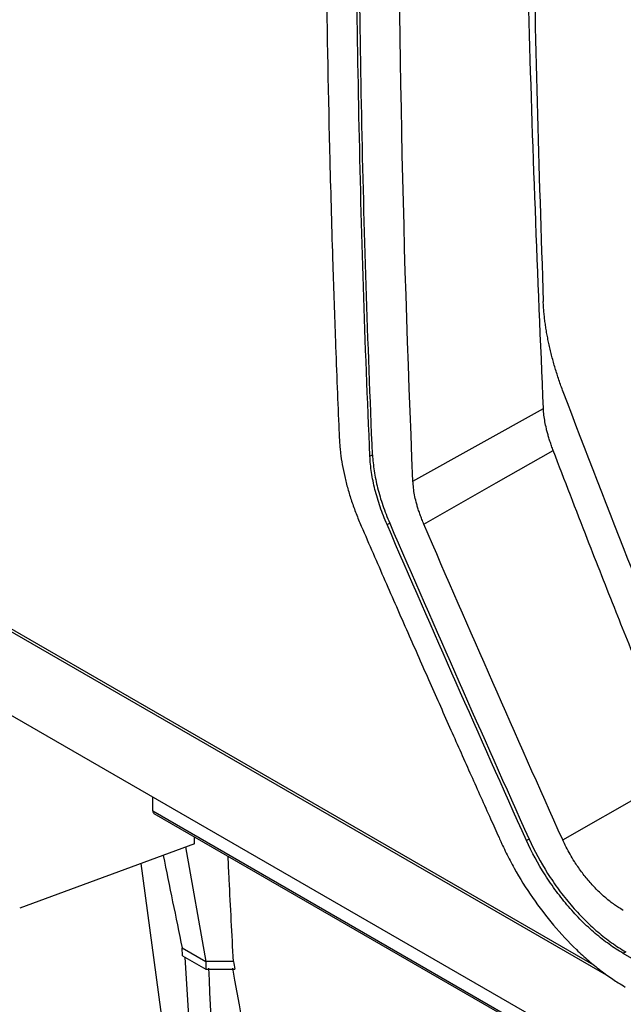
# Model space of a CAD drawing. Header units: millimetres. Extents: x 145 to 933, y -105 to 949.
# Tile 130 of 157: x 764 to 780, y 716 to 742. Entities that reach past the tile are written whole.
import ezdxf

# ---------------------------------------------------------------- set-up
doc = ezdxf.new("R2010")
doc.units = ezdxf.units.MM

msp = doc.modelspace()

# ---------------------------------------------------------------- linework, layer by layer
at = {"color": 7, "linetype": 'Continuous', "lineweight": 25}
for p, q in [((774.307, 729.801), (777.627, 731.652)), ((756.213, 730.58), (778.903, 717.482)), ((779.289, 717.185), (756.22, 730.502)), ((773.211, 730.433), (773.278, 730.471)), ((773.647, 728.693), (773.714, 728.731)), ((794.116, 706.496), (762.814, 724.566)), ((778.118, 720.664), (781.132, 722.382)), ((767.684, 721.403), (767.684, 721.755)), ((767.714, 721.336), (790.327, 708.282)), ((768.743, 720.565), (764.297, 718.92)), ((768.743, 720.565), (768.746, 720.741)), ((777.262, 720.683), (777.196, 720.646)), ((768.519, 720.482), (769.032, 717.564)), ((768.437, 712.315), (767.386, 720.063)), ((768.431, 717.91), (769.032, 717.564)), ((768.441, 717.709), (768.431, 717.91)), ((779.721, 717.812), (779.656, 717.773)), ((800.125, 705.957), (779.656, 717.773)), ((768.441, 717.709), (769.032, 717.368)), ((768.827, 712.541), (768.506, 717.672)), ((769.032, 717.564), (769.032, 717.368)), ((769.032, 717.368), (769.769, 717.371))]:
    msp.add_line(p, q, dxfattribs=at)
at = {"color": 8, "linetype": 'Continuous', "lineweight": 25}
msp.add_line((767.684, 721.403), (790.326, 708.332), dxfattribs=at)
at = {"color": 7, "linetype": 'Continuous', "lineweight": 25, "flags": 128}
for points in [[(774.584, 728.703), (776.428, 729.753), (777.877, 730.579)], [(769.737, 717.566), (769.342, 717.565), (769.032, 717.564)]]:
    msp.add_lwpolyline(points, dxfattribs=at)
at = {"color": 7, "linetype": 'Continuous', "lineweight": 25}
for centre, major_axis, ratio, start_param, end_param in [((767.79, 721.466), (0.076, 0.129), 0.572321, 2.369128, 3.14588), ((1042.91, 933.748), (180.988, 354.275), 0.608642, 2.485368, 2.493149)]:
    msp.add_ellipse(centre, major_axis=major_axis, ratio=ratio, start_param=start_param, end_param=end_param, dxfattribs=at)
for points, knots in [([(774.307, 729.801), (773.758, 742.372), (773.832, 755.338), (775.225, 781.898), (776.545, 795.493), (778.479, 809.318)], [0, 0, 0, 0, 0.5, 0.5, 1, 1, 1, 1]), ([(772.485, 766.196), (772.468, 765.797), (772.433, 764.998), (772.385, 763.802), (772.341, 762.608), (772.299, 761.416), (772.261, 760.225), (772.227, 759.036), (772.196, 757.849), (772.168, 756.664), (772.144, 755.481), (772.123, 754.3), (772.106, 753.121), (772.092, 751.943), (772.081, 750.767), (772.074, 749.594), (772.07, 748.422), (772.069, 746.161), (772.093, 742.666), (772.167, 738.689), (772.256, 735.546), (772.322, 733.618), (772.377, 732.213), (772.411, 731.388), (772.431, 730.932), (772.437, 730.789), (772.447, 730.663), (772.467, 730.469), (772.505, 730.221), (772.567, 729.917), (772.646, 729.606), (772.744, 729.291), (772.856, 728.973), (772.945, 728.761), (772.99, 728.655)], [0, 0, 0, 0, 0.031265, 0.06253, 0.093795, 0.12506, 0.156325, 0.18759, 0.218855, 0.25012, 0.281385, 0.31265, 0.343916, 0.375181, 0.406446, 0.437711, 0.468976, 0.500241, 0.619062, 0.750342, 0.822647, 0.875386, 0.908206, 0.937916, 0.943259, 0.94573, 0.949631, 0.953484, 0.961168, 0.968889, 0.976638, 0.984415, 0.992204, 1, 1, 1, 1]), ([(773.211, 730.433), (773.085, 733.299), (772.993, 736.185), (772.872, 741.997), (772.844, 744.923), (772.857, 753.755), (772.996, 759.717), (773.263, 765.747)], [0, 0, 0, 0, 0.25, 0.25, 0.5, 0.5, 1, 1, 1, 1]), ([(773.278, 730.471), (773.154, 733.338), (773.062, 736.224), (772.942, 742.036), (772.915, 744.962), (772.93, 753.795), (773.069, 759.758), (773.338, 765.789)], [0, 0, 0, 0, 0.25, 0.25, 0.5, 0.5, 1, 1, 1, 1]), ([(797.701, 736.761), (797.667, 736.746), (797.55, 736.693), (797.166, 736.689), (796.521, 737.044), (795.741, 737.5), (794.593, 738.161), (792.604, 739.31), (789.126, 741.326), (785.824, 743.19), (783.425, 744.631), (782.654, 745.022), (782.235, 745.394), (781.955, 745.739), (781.606, 746.307), (781.346, 747.127), (780.997, 748.109), (780.007, 750.977), (779.039, 753.812), (778.086, 756.581), (777.803, 757.46), (777.869, 758.233), (777.937, 759.741), (778.009, 760.995), (778.067, 761.993)], [0, 0, 0, 0, 0.0045366, 0.015785, 0.0429601, 0.070566, 0.0981719, 0.1632429, 0.2794412, 0.463154, 0.5090821, 0.5319949, 0.543264, 0.5545106, 0.5658073, 0.5923623, 0.6187114, 0.6447354, 0.8213791, 0.8440777, 0.8667393, 0.8895064, 0.9120523, 1, 1, 1, 1]), ([(779.344, 760.747), (779.313, 759.841), (779.278, 758.821), (779.184, 757.595), (779.402, 756.933), (779.684, 756.034), (780.124, 754.655), (780.894, 752.264), (781.614, 750.015), (782.214, 748.244), (782.397, 747.607), (782.651, 747.133), (782.922, 746.765), (783.291, 746.485), (783.705, 746.242), (784.314, 745.859), (785.375, 745.21), (787.367, 744.003), (790.555, 742.125), (793.988, 740.214), (796.51, 738.812), (797.62, 738.255), (797.977, 738.285), (798.28, 738.437), (798.519, 738.832), (799.613, 740.217), (800.771, 741.798), (801.853, 743.213), (802.059, 743.482)], [0, 0, 0, 0, 0.069215, 0.077838, 0.095071, 0.112544, 0.140001, 0.189031, 0.276584, 0.293888, 0.311143, 0.319663, 0.328142, 0.341082, 0.35425, 0.367419, 0.398456, 0.453878, 0.552839, 0.691245, 0.760457, 0.77753, 0.786017, 0.794506, 0.811757, 0.82906, 0.967485, 1, 1, 1, 1]), ([(777.627, 731.652), (777.486, 735.027), (777.205, 741.775), (777.124, 749.09), (777.237, 753.05), (777.249, 753.496)], [0, 0, 0, 0, 0.470259, 0.940284, 1, 1, 1, 1]), ([(777.439, 752.97), (777.399, 750.157), (777.309, 743.869), (777.511, 737.753), (777.623, 734.373)], [0, 0, 0, 0, 0.4473022, 1, 1, 1, 1]), ([(778.131, 732.078), (778.112, 732.128), (778.074, 732.228), (778.022, 732.378), (777.973, 732.528), (777.926, 732.678), (777.883, 732.827), (777.843, 732.975), (777.806, 733.122), (777.772, 733.268), (777.742, 733.412), (777.715, 733.554), (777.691, 733.695), (777.671, 733.834), (777.654, 733.971), (777.64, 734.107), (777.63, 734.242), (777.625, 734.329), (777.623, 734.373)], [0, 0, 0, 0, 0.0627549, 0.1253967, 0.187994, 0.2506152, 0.3133393, 0.3761148, 0.43881, 0.5012926, 0.5635473, 0.6256921, 0.6877931, 0.7499169, 0.8121313, 0.8745043, 0.9371044, 1, 1, 1, 1]), ([(777.877, 730.579), (777.862, 730.619), (777.833, 730.698), (777.794, 730.814), (777.76, 730.926), (777.729, 731.033), (777.696, 731.162), (777.665, 731.313), (777.638, 731.486), (777.631, 731.596), (777.627, 731.652)], [0, 0, 0, 0, 0.107665, 0.211489, 0.311581, 0.408094, 0.501212, 0.664497, 0.830401, 1, 1, 1, 1]), ([(781.132, 722.382), (780.965, 722.789), (780.65, 723.558), (780.208, 724.646), (779.824, 725.6), (779.342, 726.808), (778.696, 728.45), (778.167, 729.824), (777.877, 730.579)], [0, 0, 0, 0, 0.149899, 0.283202, 0.399904, 0.500004, 0.72549, 1, 1, 1, 1]), ([(773.647, 728.693), (773.615, 728.768), (773.584, 728.843), (773.525, 728.993), (773.497, 729.068), (773.421, 729.292), (773.377, 729.441), (773.303, 729.734), (773.273, 729.879), (773.23, 730.162), (773.216, 730.299), (773.211, 730.433)], [0, 0, 0, 0, 0.125, 0.125, 0.25, 0.25, 0.5, 0.5, 0.75, 0.75, 1, 1, 1, 1]), ([(773.278, 730.471), (773.284, 730.337), (773.298, 730.2), (773.341, 729.917), (773.37, 729.772), (773.444, 729.479), (773.488, 729.33), (773.565, 729.106), (773.592, 729.031), (773.651, 728.881), (773.682, 728.806), (773.714, 728.731)], [0, 0, 0, 0, 0.25, 0.25, 0.5, 0.5, 0.75, 0.75, 0.875, 0.875, 1, 1, 1, 1]), ([(774.584, 728.703), (774.567, 728.744), (774.535, 728.824), (774.491, 728.941), (774.451, 729.055), (774.417, 729.163), (774.38, 729.295), (774.346, 729.45), (774.318, 729.629), (774.31, 729.743), (774.307, 729.801)], [0, 0, 0, 0, 0.10758, 0.211321, 0.311403, 0.408024, 0.501405, 0.664744, 0.830468, 1, 1, 1, 1]), ([(772.99, 728.655), (773.191, 728.193), (773.585, 727.288), (774.167, 725.96), (774.727, 724.69), (775.264, 723.477), (775.78, 722.319), (776.189, 721.407), (776.445, 720.837), (776.547, 720.612), (776.606, 720.481), (776.71, 720.263), (776.948, 719.811), (777.339, 719.183), (777.876, 718.481), (778.366, 717.957), (778.773, 717.585), (779.032, 717.373), (779.24, 717.219), (779.39, 717.114), (779.546, 717.013), (779.651, 716.95), (779.71, 716.915)], [0, 0, 0, 0, 0.109183, 0.213979, 0.314388, 0.41041, 0.502046, 0.589589, 0.627557, 0.63775, 0.643237, 0.658833, 0.689815, 0.75182, 0.813904, 0.875978, 0.907042, 0.937961, 0.953626, 0.968849, 0.982378, 1, 1, 1, 1]), ([(779.656, 717.773), (779.596, 717.809), (779.537, 717.845), (779.417, 717.921), (779.358, 717.962), (779.18, 718.089), (779.063, 718.181), (778.829, 718.381), (778.713, 718.489), (778.485, 718.718), (778.374, 718.838), (778.16, 719.087), (778.057, 719.217), (777.858, 719.486), (777.761, 719.627), (777.489, 720.053), (777.331, 720.346), (777.196, 720.646)], [0, 0, 0, 0, 0.0625, 0.0625, 0.125, 0.125, 0.25, 0.25, 0.375, 0.375, 0.5, 0.5, 0.625, 0.625, 0.75, 0.75, 1, 1, 1, 1]), ([(777.262, 720.683), (777.397, 720.383), (777.555, 720.092), (777.824, 719.669), (777.919, 719.529), (778.12, 719.258), (778.224, 719.128), (778.438, 718.878), (778.548, 718.758), (778.775, 718.53), (778.892, 718.421), (779.126, 718.221), (779.244, 718.128), (779.422, 718), (779.482, 717.959), (779.601, 717.883), (779.661, 717.847), (779.721, 717.812)], [0, 0, 0, 0, 0.25, 0.25, 0.375, 0.375, 0.5, 0.5, 0.625, 0.625, 0.75, 0.75, 0.875, 0.875, 0.9375, 0.9375, 1, 1, 1, 1]), ([(779.66, 718.866), (779.62, 718.891), (779.545, 718.937), (779.396, 719.035), (779.213, 719.179), (778.996, 719.38), (778.787, 719.605), (778.592, 719.85), (778.432, 720.083), (778.305, 720.294), (778.205, 720.478), (778.147, 720.602), (778.118, 720.664)], [0, 0, 0, 0, 0.0677957, 0.1251184, 0.2493262, 0.3747532, 0.4995469, 0.6240545, 0.7495812, 0.8336012, 0.9168581, 1, 1, 1, 1]), ([(769.737, 717.566), (769.701, 718.26), (769.654, 719.151), (769.61, 720.049), (769.6, 720.247)], [0, 0, 0, 0, 0.77922, 1, 1, 1, 1])]:
    msp.add_open_spline(points, degree=3, knots=knots, dxfattribs=at)
for points in [[(781.717, 723.021), (780.479, 726.017), (779.283, 729.036), (778.131, 732.078)], [(777.196, 720.646), (775.996, 723.317), (774.813, 726), (773.647, 728.693)], [(773.714, 728.731), (774.88, 726.038), (776.062, 723.355), (777.262, 720.683)], [(778.118, 720.664), (776.923, 723.333), (775.745, 726.012), (774.584, 728.703)], [(769.737, 717.566), (769.748, 717.501), (769.759, 717.436), (769.769, 717.371)], [(769.101, 717.399), (769.177, 715.728), (769.252, 714.057), (769.327, 712.386)], [(770.651, 712.426), (770.328, 714.082), (770.018, 715.739), (769.721, 717.399)]]:
    msp.add_open_spline(points, degree=3, dxfattribs=at)

doc.saveas('drawing.dxf')
